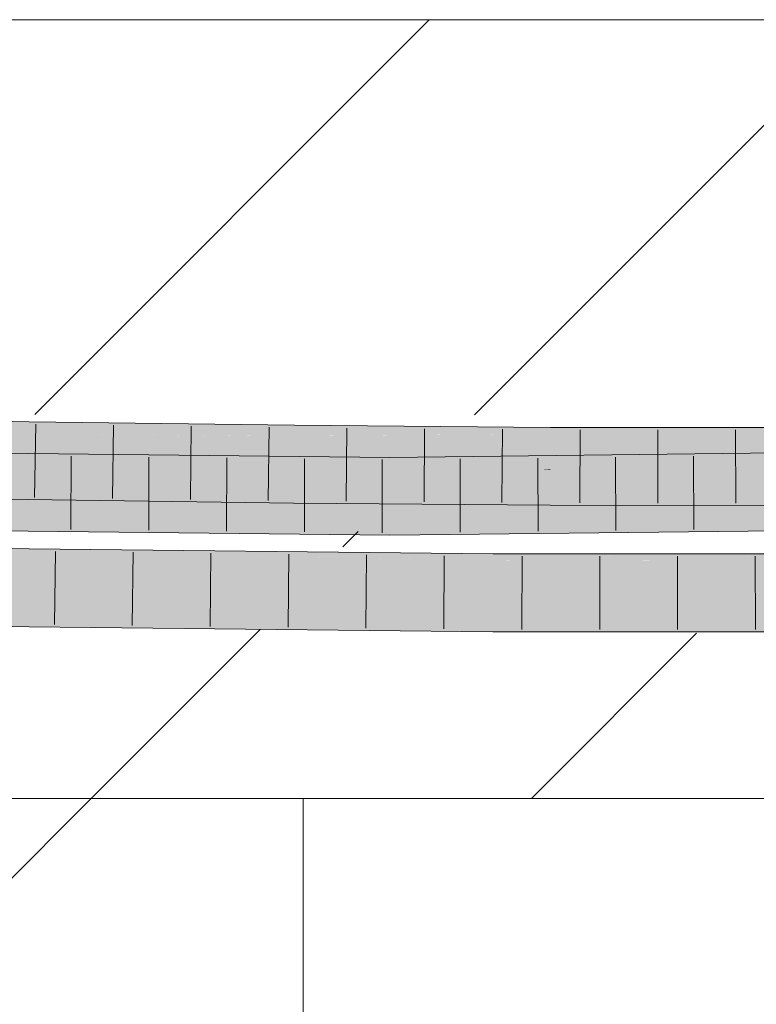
# Model space of a CAD drawing. Extents: x -620 to 3480, y 62 to 1102.
# Tile 164 of 256: x 206.04 to 208.41, y 735.78 to 738.94. Entities that reach past the tile are written whole.
import ezdxf
from ezdxf.lldxf.tags import DXFTag

# ---------------------------------------------------------------- set-up
doc = ezdxf.new("R2010")
doc.units = 0
doc.layers.get('0').update_dxf_attribs({"lineweight": 13})
doc.layers.add('E_Detail_Linie_Text_Bem', color=7, linetype='Continuous', lineweight=13)
for name, color, linetype, lineweight, true_color in [('E_Detail_Wandschraffur', 7, 'Continuous', 5, 0xc0c0c0), ('E_Leerrohr 25-A06G9STU8I', 7, 'Continuous', 9, 0xff8000), ('E_Leerrohr 25-Shading', 7, 'Continuous', 9, 0xff8000)]:
    doc.layers.add(name, color=color, linetype=linetype, lineweight=lineweight, true_color=true_color)
tags = doc.linetypes.add('fein_strichliert', pattern=[4, 1, -2, 1]).pattern_tags.tags
tags[8:9] = [DXFTag(74, 4), DXFTag(75, 0), DXFTag(340, '0'), DXFTag(46, 0.0), DXFTag(50, 0.0), DXFTag(44, 0.0), DXFTag(45, 0.0)]
tags[6:7] = [DXFTag(74, 4), DXFTag(75, 0), DXFTag(340, '0'), DXFTag(46, 0.0), DXFTag(50, 0.0), DXFTag(44, 0.0), DXFTag(45, 0.0)]
tags[4:5] = [DXFTag(74, 4), DXFTag(75, 0), DXFTag(340, '0'), DXFTag(46, 0.0), DXFTag(50, 0.0), DXFTag(44, 0.0), DXFTag(45, 0.0)]

# ---------------------------------------------------------------- blocks, each defined once
blk = doc.blocks.new('Shading-A06G9SG38I', base_point=(178.739, 735.4243))
at = {"layer": 'E_Leerrohr 25-Shading', "color": 43, "true_color": 0xd7ab7f}
for points in [[(206.0713, 737.6363), (205.6195, 737.6559), (205.281, 737.6256), (205.2719, 737.6257)], [(206.0715, 737.6494), (205.627, 737.6566), (206.0713, 737.6363), (205.6195, 737.6559)], [(206.0709, 737.6127), (206.5136, 737.6435), (206.0713, 737.6363)], [(206.8664, 737.6099), (206.5136, 737.6435), (206.7177, 737.6042), (206.0709, 737.6127)], [(206.5136, 737.6435), (206.0715, 737.6494), (206.0713, 737.6363)], [(206.9237, 737.6381), (206.5136, 737.6435), (206.9234, 737.6121), (206.8664, 737.6099)], [(205.281, 737.6256), (206.0709, 737.6127), (206.0713, 737.6363)], [(206.9233, 737.6046), (206.8664, 737.6099), (206.7213, 737.6041), (206.7177, 737.6042)], [(206.8664, 737.6099), (206.9233, 737.6046), (206.9234, 737.6121)], [(206.9233, 737.6046), (207.7462, 737.6097), (207.448, 737.6338), (207.7463, 737.6314)], [(206.9233, 737.6046), (207.448, 737.6338), (206.9234, 737.6121)], [(207.448, 737.6338), (206.9237, 737.6381), (206.9234, 737.6121)], [(207.7461, 737.6035), (207.7462, 737.6097), (207.4499, 737.6078)], [(208.558, 737.6197), (207.7462, 737.6097), (208.5581, 737.5983), (207.7461, 737.6035)], [(208.558, 737.6197), (208.558, 737.6305), (207.7462, 737.6097), (207.7463, 737.6314)], [(206.8174, 737.6043), (206.7213, 737.6041), (206.9233, 737.6027), (206.9233, 737.6014)], [(206.9233, 737.6046), (206.8174, 737.6043), (206.9233, 737.6027)], [(207.0671, 737.6054), (206.9233, 737.6046), (207.4403, 737.6006)], [(207.7461, 737.5948), (207.4403, 737.6006), (206.9233, 737.6027), (206.9233, 737.6046)], [(207.7461, 737.5948), (206.9233, 737.6027), (206.9233, 737.6014)], [(207.1834, 737.6061), (207.0671, 737.6054), (207.7461, 737.5984), (207.4403, 737.6006)], [(207.2107, 737.6063), (207.1834, 737.6061), (207.7461, 737.5993), (207.7461, 737.5984)], [(207.4499, 737.6078), (207.2107, 737.6063), (207.7461, 737.6035), (207.7461, 737.5993)], [(207.7461, 737.5984), (207.4403, 737.6006), (207.7461, 737.5967)], [(207.4403, 737.6006), (207.7461, 737.5948), (207.7461, 737.5967)], [(208.5581, 737.5983), (207.7461, 737.6035), (208.5581, 737.5954), (207.7461, 737.5993)], [(207.7461, 737.5993), (207.7461, 737.5984), (208.5581, 737.5954), (208.5581, 737.594)], [(208.5581, 737.594), (207.7461, 737.5984), (208.3508, 737.5941), (207.7461, 737.5967)], [(207.7461, 737.5967), (207.7461, 737.5948), (208.3508, 737.5941)], [(208.5581, 737.594), (208.3508, 737.5941), (208.5581, 737.5939)], [(206.0146, 737.5485), (205.6502, 737.5419), (206.4562, 737.5437), (206.3385, 737.539)], [(207.2306, 737.4986), (209.7162, 737.5266), (208.4753, 737.5492), (209.7155, 737.5632)], [(208.4753, 737.5492), (207.2306, 737.5352), (207.2306, 737.5208)], [(207.2306, 737.4986), (208.4753, 737.5492), (207.2306, 737.5208)], [(205.0193, 737.5305), (204.756, 737.5257), (206.1876, 737.533), (206.1383, 737.531)], [(206.1383, 737.531), (204.756, 737.5257), (205.736, 737.515)], [(205.6502, 737.5419), (205.0193, 737.5305), (206.3385, 737.539), (206.1876, 737.533)], [(207.2306, 737.5352), (206.1383, 737.531), (205.7384, 737.5149), (205.736, 737.515)], [(207.2306, 737.5352), (205.7384, 737.5149), (207.2306, 737.5208)], [(205.7384, 737.5149), (207.2306, 737.4986), (207.2306, 737.5208)], [(206.1383, 737.531), (207.2306, 737.5352), (206.1876, 737.533)], [(206.1876, 737.533), (207.2306, 737.5352), (206.3385, 737.539)], [(206.3385, 737.539), (207.2306, 737.5352), (206.4562, 737.5437)], [(205.1673, 737.4506), (205.1772, 737.4477), (206.0683, 737.436), (206.068, 737.4135)], [(205.1772, 737.4477), (205.297, 737.4119), (206.068, 737.4135), (206.0678, 737.3994)], [(206.728, 737.3906), (206.0683, 737.436), (206.068, 737.4135)], [(206.728, 737.3906), (206.921, 737.3881), (206.0683, 737.436), (206.9214, 737.4247)], [(207.7451, 737.3814), (207.7453, 737.418), (206.921, 737.3881), (206.9214, 737.4247)], [(206.0678, 737.3994), (206.728, 737.3906), (206.068, 737.4135)], [(207.7451, 737.3814), (208.4625, 737.3806), (207.7453, 737.418), (208.4626, 737.4172)], [(207.2305, 737.3218), (204.4322, 737.3524), (207.2305, 737.3055), (204.6405, 737.3474)], [(207.2305, 737.2852), (204.6405, 737.3474), (204.5368, 737.34), (204.4481, 737.3505)], [(207.2305, 737.2852), (204.5368, 737.34), (205.7453, 737.3015)], [(204.6405, 737.3474), (207.2305, 737.2852), (207.2305, 737.3055)], [(209.7198, 737.332), (209.7195, 737.3499), (207.2305, 737.3055), (207.2305, 737.3218)], [(207.2305, 737.2852), (209.7202, 737.3132), (207.2305, 737.3055), (209.7198, 737.332)], [(207.5622, 737.2086), (207.5623, 737.2203), (205.9637, 737.2252), (205.9638, 737.232)], [(207.5623, 737.2203), (207.5623, 737.2252), (205.9638, 737.232), (205.9639, 737.2428)], [(205.9635, 737.21), (205.9634, 737.2062), (207.5621, 737.1885)], [(207.5621, 737.1936), (205.9636, 737.2206), (207.5621, 737.1885), (205.9635, 737.21)], [(207.5622, 737.2042), (205.9637, 737.2235), (207.5621, 737.1936), (205.9636, 737.2206)], [(207.5622, 737.2086), (205.9637, 737.2252), (207.2308, 737.2112)], [(207.2554, 737.2109), (205.9637, 737.2252), (207.5622, 737.2042), (205.9637, 737.2235)], [(207.5622, 737.2075), (207.5622, 737.2086), (207.2308, 737.2112)], [(207.5622, 737.2075), (207.2554, 737.2109), (207.5622, 737.2046)], [(207.2554, 737.2109), (207.5622, 737.2042), (207.5622, 737.2046)], [(209.0287, 737.1891), (207.6586, 737.2039), (207.5621, 737.1936), (207.5622, 737.2042)], [(209.0285, 737.2115), (209.0284, 737.2238), (207.5622, 737.2086), (207.5623, 737.2203)], [(207.5622, 737.2075), (208.557, 737.2106), (207.5622, 737.2086)], [(207.5622, 737.2075), (209.0286, 737.2056), (208.557, 737.2106), (209.0286, 737.2057)], [(207.5622, 737.2075), (207.5622, 737.2042), (209.0286, 737.2056), (209.0286, 737.2007)], [(207.5623, 737.2203), (208.3131, 737.2221), (207.5623, 737.2252), (208.3131, 737.2255)], [(209.0286, 737.2007), (207.6586, 737.2039), (209.0287, 737.1946)], [(207.6586, 737.2039), (209.0287, 737.1891), (209.0287, 737.1946)], [(208.3131, 737.2221), (209.0284, 737.2238), (208.3131, 737.2255), (209.0284, 737.2257)], [(209.0287, 737.1891), (207.5621, 737.1936), (207.5621, 737.1885)], [(205.9605, 736.9929), (207.1052, 737.0168), (205.9608, 737.019)], [(205.9605, 736.9929), (207.5609, 736.9752), (207.1052, 737.0168), (207.5611, 737.0118)], [(207.1052, 737.0168), (205.961, 737.0295), (205.9608, 737.019)], [(209.0306, 736.9757), (209.0303, 737.0123), (207.5609, 736.9752), (207.5611, 737.0118)]]:
    blk.add_solid(points, dxfattribs=at)
at = {"layer": 'E_Leerrohr 25-Shading', "color": 31, "true_color": 0xfabd7f}
for points in [[(205.281, 737.6256), (205.1776, 737.5458), (206.0709, 737.6127), (206.0704, 737.5789)], [(206.7213, 737.6041), (206.0709, 737.6127), (206.0704, 737.5789)], [(205.1776, 737.5458), (205.1688, 737.539), (206.0704, 737.5789), (206.0696, 737.5244)], [(206.0696, 737.5244), (206.7213, 737.6041), (206.0704, 737.5789)], [(206.0696, 737.5244), (206.9223, 737.5131), (206.7213, 737.6041), (206.9233, 737.6014)], [(207.7457, 737.5064), (207.7461, 737.5948), (206.9223, 737.5131), (206.9233, 737.6014)], [(207.7457, 737.5064), (208.3506, 737.5057), (207.7461, 737.5948), (208.3508, 737.5941)], [(208.3506, 737.5057), (208.5584, 737.5055), (208.3508, 737.5941), (208.5581, 737.5939)], [(205.7384, 737.5149), (204.9843, 737.4849), (207.2306, 737.4986), (204.9843, 737.4722)], [(205.1681, 737.4993), (206.0692, 737.4985), (205.1685, 737.5242), (206.0695, 737.5163)], [(206.0695, 737.5163), (206.0696, 737.5244), (205.1685, 737.5242), (205.1688, 737.539)], [(206.0692, 737.4985), (206.9222, 737.499), (206.0695, 737.5163), (206.9223, 737.5102)], [(206.0695, 737.5163), (206.9223, 737.5102), (206.0696, 737.5222), (206.9223, 737.5131)], [(206.9223, 737.5131), (206.0696, 737.5244), (206.0696, 737.5222)], [(207.2306, 737.4986), (208.8373, 737.4736), (209.7162, 737.5266), (209.717, 737.4836)], [(207.2306, 737.4495), (207.2306, 737.4986), (204.9845, 737.4457), (204.9843, 737.4722)], [(205.1679, 737.4859), (205.1673, 737.4506), (206.0689, 737.4736), (206.0683, 737.436)], [(205.1679, 737.4887), (206.0691, 737.4902), (205.1681, 737.4993), (206.0692, 737.4985)], [(205.1679, 737.4887), (205.1679, 737.4859), (206.0691, 737.4902), (206.0689, 737.4736)], [(206.9221, 737.4907), (206.0691, 737.4902), (206.9218, 737.4633), (206.0689, 737.4736)], [(206.0691, 737.4902), (206.9221, 737.493), (206.0692, 737.4985), (206.9222, 737.499)], [(206.0691, 737.4902), (206.9221, 737.4907), (206.7615, 737.4924)], [(206.9221, 737.4907), (206.9221, 737.493), (206.7615, 737.4924)], [(207.7455, 737.4612), (207.7456, 737.482), (206.9218, 737.4633), (206.9221, 737.4907)], [(206.9221, 737.493), (207.7457, 737.4977), (206.9222, 737.499), (207.7457, 737.5016)], [(207.7147, 737.4954), (207.7457, 737.4977), (206.9221, 737.4921), (206.9221, 737.493)], [(207.5612, 737.4839), (207.7147, 737.4954), (206.9221, 737.4907), (206.9221, 737.4921)], [(206.9222, 737.499), (207.7457, 737.5016), (206.9223, 737.5102), (207.7457, 737.5064)], [(207.7457, 737.5064), (206.9223, 737.5131), (206.9223, 737.5102)], [(207.2306, 737.4986), (207.2306, 737.4586), (208.9624, 737.4717), (208.4063, 737.4645)], [(207.7456, 737.4854), (207.7456, 737.4955), (207.5612, 737.4839), (207.7147, 737.4954)], [(207.5612, 737.4839), (207.7456, 737.482), (207.7456, 737.4854)], [(207.7456, 737.4955), (207.7457, 737.4977), (207.7147, 737.4954)], [(208.5211, 737.5015), (208.556, 737.5052), (207.7456, 737.4955), (207.7457, 737.4977)], [(207.7456, 737.4854), (208.4467, 737.4935), (207.7456, 737.4955), (208.5211, 737.5015)], [(208.2915, 737.4768), (208.4467, 737.4935), (207.7456, 737.482), (207.7456, 737.4854)], [(208.3506, 737.5057), (207.7457, 737.5064), (207.7457, 737.5016)], [(208.5584, 737.5055), (208.3506, 737.5057), (207.7457, 737.4977), (207.7457, 737.5016)], [(208.5584, 737.5055), (207.7457, 737.4977), (208.556, 737.5052)], [(208.5585, 737.4742), (208.5584, 737.4948), (208.2915, 737.4768), (208.4467, 737.4935)], [(206.0689, 737.4736), (206.0683, 737.436), (206.9218, 737.4633), (206.9214, 737.4247)], [(206.9218, 737.4633), (206.9214, 737.4247), (207.7455, 737.4555), (207.7453, 737.418)], [(207.7455, 737.4612), (206.9218, 737.4633), (207.2307, 737.4604)], [(209.717, 737.4813), (207.2306, 737.4495), (209.7171, 737.4758), (207.9938, 737.4465)], [(207.2306, 737.4586), (207.2306, 737.4495), (208.4063, 737.4645)], [(207.7455, 737.4555), (207.7455, 737.4612), (207.2307, 737.4604)], [(207.7455, 737.4555), (207.7453, 737.418), (208.0751, 737.4535)], [(208.5586, 737.4189), (208.4082, 737.4515), (207.7453, 737.418), (208.0751, 737.4535)], [(208.2915, 737.4768), (207.7456, 737.482), (208.0751, 737.4535), (207.7455, 737.4555)], [(207.9938, 737.4465), (209.7178, 737.4399), (209.7171, 737.4758)], [(208.4082, 737.4515), (208.2915, 737.4768), (208.0751, 737.4535)], [(208.5585, 737.4742), (208.2915, 737.4768), (208.5585, 737.4506), (208.4082, 737.4515)], [(207.2305, 737.3218), (207.2306, 737.4102), (204.4322, 737.3524), (204.4332, 737.4408)], [(207.2306, 737.4495), (205.8377, 737.4471), (207.2306, 737.4102), (205.8378, 737.4254)], [(209.7195, 737.3499), (209.7178, 737.4382), (207.2305, 737.3218), (207.2306, 737.4102)], [(207.9938, 737.4465), (207.2306, 737.4495), (207.2306, 737.4336)], [(209.7178, 737.4399), (207.9938, 737.4465), (207.2306, 737.4102), (207.2306, 737.4336)], [(209.7178, 737.4399), (207.2306, 737.4102), (209.5423, 737.4362)], [(208.5586, 737.4189), (207.7453, 737.418), (208.4626, 737.4172)], [(207.5616, 737.1002), (207.5621, 737.1885), (205.9622, 737.1179), (205.9634, 737.2062)], [(209.0295, 737.1007), (209.0287, 737.1891), (207.5616, 737.1002), (207.5621, 737.1885)], [(207.2649, 737.087), (207.5616, 737.1002), (205.9617, 737.0831), (205.9621, 737.1087)], [(207.5616, 737.1002), (205.9622, 737.1179), (205.9621, 737.1087)], [(205.9617, 737.0831), (205.9612, 737.0421), (207.2649, 737.087), (206.3531, 737.0468)], [(207.5614, 737.0613), (207.5615, 737.088), (206.3531, 737.0468), (207.2649, 737.087)], [(207.5615, 737.088), (207.5616, 737.1002), (207.2649, 737.087)], [(207.5612, 737.0259), (209.0298, 737.0637), (207.5614, 737.0613), (209.0296, 737.0875)], [(207.5614, 737.0613), (209.0296, 737.0875), (207.5615, 737.088), (209.0295, 737.1007)], [(209.0295, 737.1007), (207.5616, 737.1002), (207.5615, 737.088)], [(206.3531, 737.0468), (205.961, 737.0295), (207.5612, 737.0259), (207.1052, 737.0168)], [(205.9612, 737.0421), (205.961, 737.0295), (206.3531, 737.0468)], [(206.3531, 737.0468), (207.5612, 737.0259), (207.5614, 737.0613)], [(207.5611, 737.0118), (209.0303, 737.0123), (207.5612, 737.0259), (209.0298, 737.0637)], [(207.1052, 737.0168), (207.5611, 737.0118), (207.5612, 737.0259)]]:
    blk.add_solid(points, dxfattribs=at)
blk = doc.blocks.new('Referenz-A06G9SU08I')
at = {"layer": 'E_Detail_Linie_Text_Bem', "linetype": 'Continuous', "ltscale": 0.13}
for p, q in [((196.8744, 738.94), (256.8525, 738.94)), ((208.6744, 736.44), (196.8744, 736.44)), ((206.9515, 736.44), (204.4515, 736.44)), ((206.9515, 724.64), (206.9515, 736.44))]:
    blk.add_line(p, q, dxfattribs=at)
at = {"layer": 'E_Detail_Wandschraffur', "linetype": 'ByBlock', "ltscale": 0.13}
for p, q in [((206.0896, 737.673), (207.3566, 738.94)), ((207.685, 736.44), (208.2156, 736.9705))]:
    blk.add_line(p, q, dxfattribs=at)
at = {"layer": 'E_Detail_Wandschraffur', "linetype": 'fein_strichliert', "ltscale": 0.13}
for p, q in [((207.5019, 737.6711), (208.7708, 738.94)), ((207.0793, 737.2484), (207.1282, 737.2974)), ((206.2708, 736.44), (206.8138, 736.983)), ((204.4515, 734.6207), (206.2708, 736.44))]:
    blk.add_line(p, q, dxfattribs=at)
at = {"layer": 'E_Leerrohr 25-A06G9STU8I', "linetype": 'Continuous', "ltscale": 0.13}
for p, q in [((206.0715, 737.6493), (205.1709, 737.664)), ((206.9237, 737.6381), (206.0715, 737.6493)), ((206.0927, 737.6416), (206.0892, 737.4066)), ((206.3425, 737.6382), (206.3393, 737.4033)), ((206.5923, 737.6349), (206.5895, 737.4)), ((206.8422, 737.6316), (206.8396, 737.3967)), ((207.7463, 737.6314), (206.9237, 737.6381)), ((207.092, 737.6292), (207.0898, 737.3942)), ((207.3418, 737.6272), (207.34, 737.3922)), ((207.5915, 737.6251), (207.5902, 737.3902)), ((208.558, 737.6305), (207.7463, 737.6314)), ((207.8413, 737.6238), (207.8404, 737.3888)), ((208.091, 737.6235), (208.0907, 737.3885)), ((208.3407, 737.6232), (208.341, 737.3882)), ((207.2306, 737.5352), (204.4346, 737.5658)), ((209.7155, 737.5632), (207.2306, 737.5352)), ((206.2066, 737.5389), (206.2055, 737.3039)), ((206.4564, 737.5362), (206.4556, 737.3012)), ((206.7063, 737.5334), (206.7057, 737.2984)), ((206.9562, 737.5307), (206.9558, 737.2957)), ((207.206, 737.528), (207.2059, 737.293)), ((207.4558, 737.5302), (207.4561, 737.2952)), ((207.7056, 737.533), (207.7063, 737.298)), ((207.9553, 737.5359), (207.9565, 737.3009)), ((208.2051, 737.5387), (208.2067, 737.3037)), ((206.0678, 737.3994), (205.1667, 737.414)), ((206.921, 737.3881), (206.0678, 737.3994)), ((207.7451, 737.3814), (206.921, 737.3881)), ((208.5588, 737.3805), (207.7451, 737.3814)), ((207.2305, 737.2852), (204.4317, 737.3158)), ((209.7202, 737.3132), (207.2305, 737.2852)), ((207.5623, 737.2251), (205.9639, 737.2428)), ((206.1559, 737.2332), (206.1529, 736.9982)), ((206.4057, 737.2304), (206.403, 736.9955)), ((206.6556, 737.2277), (206.6532, 736.9927)), ((206.9054, 737.2249), (206.9033, 736.9899)), ((207.1552, 737.2221), (207.1534, 736.9872)), ((207.4051, 737.2194), (207.4036, 736.9844)), ((209.0284, 737.2257), (207.5623, 737.2251)), ((207.6549, 737.2177), (207.6538, 736.9827)), ((207.9046, 737.2178), (207.9041, 736.9828)), ((208.1543, 737.2179), (208.1543, 736.9829)), ((208.404, 737.218), (208.4046, 736.983)), ((207.5609, 736.9752), (205.9605, 736.9928)), ((209.0306, 736.9757), (207.5609, 736.9752))]:
    blk.add_line(p, q, dxfattribs=at)

msp = doc.modelspace()

# ---------------------------------------------------------------- block references
at = {"color": 8, "lineweight": 25, "ltscale": 0.25, "true_color": 0x808080}
msp.add_blockref('Referenz-A06G9SU08I', (0, 0), dxfattribs=at)
msp.add_blockref('Shading-A06G9SG38I', (178.739, 735.4243))

doc.saveas('drawing.dxf')
